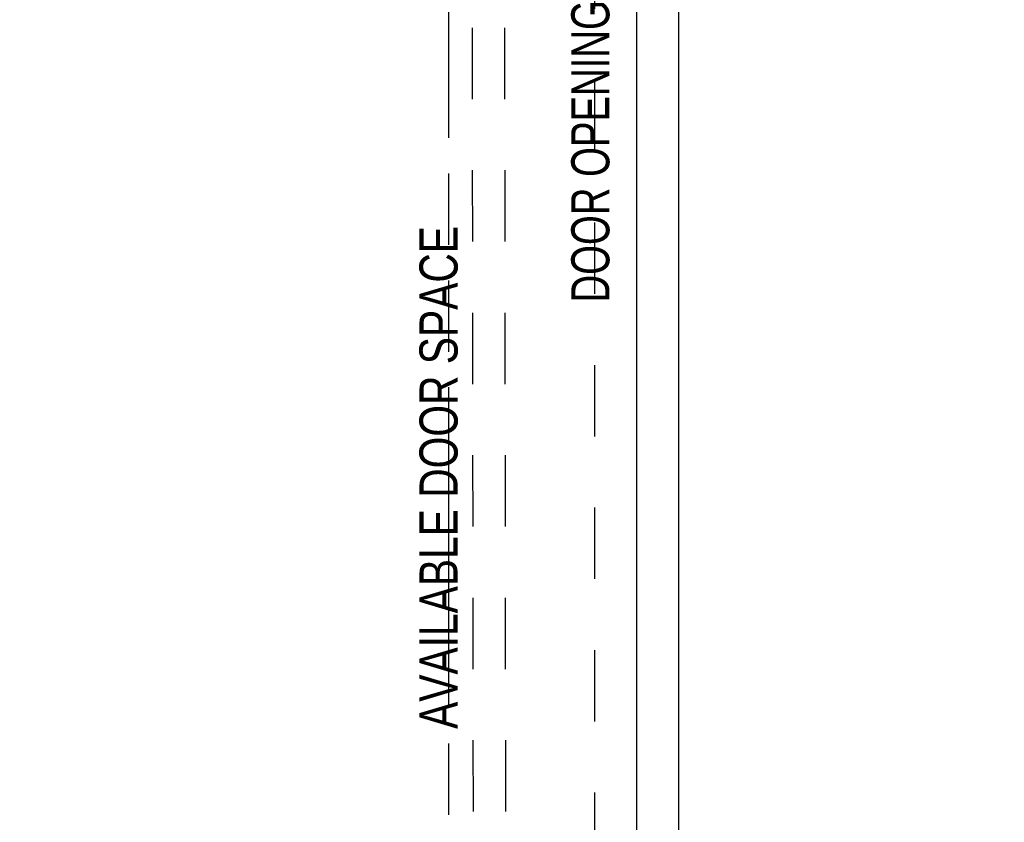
# Model space of a CAD drawing. Header units: inches. Extents: x 0 to 250, y 0 to 162.
# Tile 22 of 44: x 99 to 118, y 78 to 93. Entities that reach past the tile are written whole.
import ezdxf

# ---------------------------------------------------------------- set-up
doc = ezdxf.new("R2010")
doc.units = ezdxf.units.IN
doc.header["$LTSCALE"] = 13.75
doc.header["$MEASUREMENT"] = 0
doc.linetypes.add('HIDDEN', pattern=[0.2, 0.1, -0.1])
doc.linetypes.add('PHANTOM', pattern=[0.8, 0.45, -0.05, 0.1, -0.05, 0.1, -0.05])
doc.layers.get('0').update_dxf_attribs({"linetype": 'CONTINUOUS'})
for name, color, linetype in [('02___PRT_ALL_AXES', 7, 'CONTINUOUS'), ('AVAILABLE_DOOR_SPACE', 7, 'CONTINUOUS'), ('DEFAULT_2', 8, 'HIDDEN'), ('DIMENSIONS', 7, 'CONTINUOUS')]:
    doc.layers.add(name, color=color, linetype=linetype)
doc.styles.get("Standard").update_dxf_attribs({"font": 'txt', "width": 0.8})
doc.dimstyles.new('DIMSTYLE_1', dxfattribs={"dimtxt": 1.102941, "dimasz": 1.470588, "dimexe": 0.09, "dimexo": 0.07, "dimgap": 0.0375, "dimtad": 0, "dimtih": 1, "dimtoh": 1, "dimzin": 4, "dimdsep": 46, "dimtxsty": 'Standard', "dimblk": '_FILLED', "dimblk1": '_FILLED', "dimblk2": '_FILLED', "dimcen": 0.09, "dimadec": 0, "dimazin": 0, "dimtfac": 1, "dimtofl": 0, "dimtmove": 0, "dimatfit": 3, "dimldrblk": '_FILLED', "dimfxl": 0, "dimtolj": 1, "dimtzin": 4, "dimarcsym": 0})

# ---------------------------------------------------------------- blocks, each defined once
blk = doc.blocks.new('_FILLED')
at = {"color": 0, "linetype": 'ByBlock'}
blk.add_solid([(0, 0), (-1, 0.2), (-1, -0.2)], dxfattribs=at)
blk = doc.blocks.new('*D12')
at = {"layer": 'DIMENSIONS', "color": 2, "linetype": 'Continuous'}
for p, q in [((77.962, 74.137), (85.261, 74.137)), ((107.524, 74.137), (90.776, 74.137))]:
    blk.add_line(p, q, dxfattribs=at)
at = {"layer": 'DIMENSIONS', "color": 2, "linetype": 'Continuous', "xscale": 1.4705882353, "yscale": 1.4705882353, "zscale": 1.4705882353, "rotation": 180}
blk.add_blockref('_FILLED', (77.962, 74.137), dxfattribs=at)
at = {"layer": 'DIMENSIONS', "color": 2, "linetype": 'Continuous', "xscale": 1.4705882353, "yscale": 1.4705882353, "zscale": 1.4705882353}
blk.add_blockref('_FILLED', (107.524, 74.137), dxfattribs=at)
at = {"layer": 'DIMENSIONS', "color": 2, "linetype": 'Continuous', "insert": (88.018, 74.688), "char_height": 1.1029, "width": 4.41176, "attachment_point": 2, "line_spacing_factor": 0.9}
blk.add_mtext('29.56', dxfattribs=at)
blk = doc.blocks.new('*D13')
at = {"layer": 'DIMENSIONS', "color": 2, "linetype": 'Continuous'}
for p, q in [((107.524, 74.137), (104.583, 74.137)), ((111.149, 74.137), (114.163, 74.137))]:
    blk.add_line(p, q, dxfattribs=at)
at = {"layer": 'DIMENSIONS', "color": 2, "linetype": 'Continuous', "xscale": 1.4705882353, "yscale": 1.4705882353, "zscale": 1.4705882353}
blk.add_blockref('_FILLED', (107.524, 74.137), dxfattribs=at)
at = {"layer": 'DIMENSIONS', "color": 2, "linetype": 'Continuous', "xscale": 1.4705882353, "yscale": 1.4705882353, "zscale": 1.4705882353, "rotation": 180}
blk.add_blockref('_FILLED', (111.149, 74.137), dxfattribs=at)
at = {"layer": 'DIMENSIONS', "color": 2, "linetype": 'Continuous', "insert": (114.714, 74.688), "char_height": 1.1029, "width": 3.52941, "attachment_point": 1, "line_spacing_factor": 0.9}
blk.add_mtext('3.63', dxfattribs=at)

msp = doc.modelspace()

# ---------------------------------------------------------------- linework, layer by layer
at = {"color": 3, "linetype": 'Continuous'}
for p, q in [((111.962, 11.19), (111.962, 100.982)), ((111.149, 98.232), (111.149, 17.94))]:
    msp.add_line(p, q, dxfattribs=at)
at = {"layer": '02___PRT_ALL_AXES', "color": 8, "linetype": 'HIDDEN'}
for p, q in [((108.025, 58.773), (107.979, 97.273)), ((108.65, 58.774), (108.604, 97.274))]:
    msp.add_line(p, q, dxfattribs=at)
at = {"layer": 'AVAILABLE_DOOR_SPACE', "color": 4, "linetype": 'PHANTOM'}
msp.add_line((107.524, 97.211), (107.524, 58.961), dxfattribs=at)
at = {"layer": 'DEFAULT_2', "color": 8, "linetype": 'HIDDEN'}
msp.add_line((110.337, 97.638), (110.337, 18.534), dxfattribs=at)

# ---------------------------------------------------------------- texts
at = {"layer": 'DIMENSIONS', "color": 2, "linetype": 'Continuous', "char_height": 0.73529, "attachment_point": 2, "rotation": 90, "line_spacing_factor": 0.9}
for s, insert, width in [('DOOR OPENING', (109.89, 90.947), 7.05882), ('AVAILABLE DOOR SPACE', (106.962, 84.471), 11.76471)]:
    msp.add_mtext(s, dxfattribs=dict(at, insert=insert, width=width))

# ---------------------------------------------------------------- dimensions: what is measured, and where the dimension line sits
at = {"layer": 'DIMENSIONS', "color": 2, "linetype": 'Continuous'}
for base, p1, p2, picture, middle in [((111.149333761, 74.136788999), (107.524333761, 58.961405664), (111.149333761, 98.212405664), '*D13', (116.479096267, 74.136788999)), ((107.524, 74.137), (77.962, 97.211), (107.524, 58.961), '*D12', (88.018, 74.137))]:
    dim = msp.add_linear_dim(base=base, p1=p1, p2=p2, dimstyle='DIMSTYLE_1', dxfattribs=at)
    dim.commit()
    dim.dimension.update_dxf_attribs({"geometry": picture, "text_midpoint": middle, "dimtype": 160})

doc.saveas('drawing.dxf')
